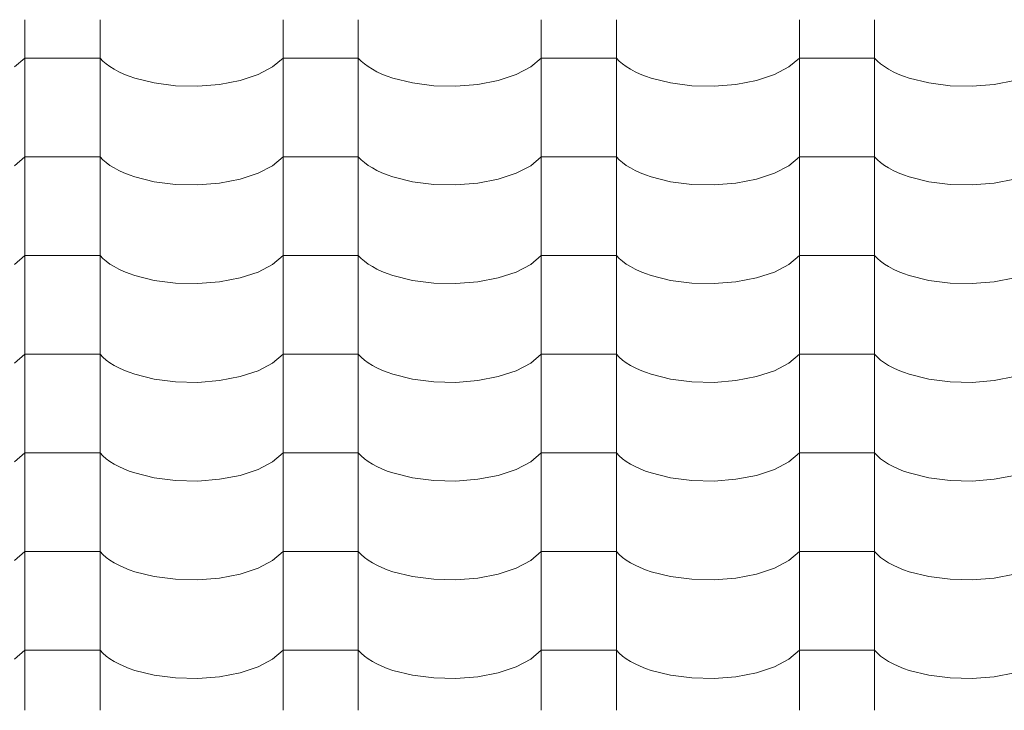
# Model space of a CAD drawing. Header units: millimetres. Extents: x -36478 to 31050, y -14811 to 11827.
# Tile 169 of 217: x -15580 to -14951, y 7904 to 8346. Entities that reach past the tile are written whole.
import ezdxf

# ---------------------------------------------------------------- set-up
doc = ezdxf.new("R2010")
doc.units = ezdxf.units.MM
doc.header["$MEASUREMENT"] = 0
doc.layers.add('Nové_Výplně - Povrchové', color=7, linetype='Continuous')

# ---------------------------------------------------------------- blocks, each defined once
blk = doc.blocks.new('*X13')
at = {"layer": 'Nové_Výplně - Povrchové', "color": 21, "linetype": 'Continuous', "lineweight": 20, "true_color": 0xffaaaa}
for p, q in [((-15576.72, 8345.72), (-15576.72, 8282.84)), ((-15528.69, 8345.72), (-15528.69, 8282.84)), ((-15411.72, 8345.72), (-15411.72, 8282.84)), ((-15363.69, 8345.72), (-15363.69, 8282.84)), ((-15246.72, 8345.72), (-15246.72, 8282.84)), ((-15198.69, 8345.72), (-15198.69, 8282.84)), ((-15081.72, 8345.72), (-15081.72, 8282.84)), ((-15033.69, 8345.72), (-15033.69, 8282.84)), ((-15583.39, 8315.5), (-15576.72, 8321.19)), ((-15552.71, 8321.19), (-15576.72, 8321.19)), ((-15528.69, 8321.19), (-15552.71, 8321.19)), ((-15528.69, 8321.19), (-15526.86, 8319.29)), ((-15418.39, 8315.5), (-15411.72, 8321.19)), ((-15387.71, 8321.19), (-15411.72, 8321.19)), ((-15363.69, 8321.19), (-15387.71, 8321.19)), ((-15363.69, 8321.19), (-15361.86, 8319.29)), ((-15253.39, 8315.5), (-15246.72, 8321.19)), ((-15222.71, 8321.19), (-15246.72, 8321.19)), ((-15198.69, 8321.19), (-15222.71, 8321.19)), ((-15198.69, 8321.19), (-15196.86, 8319.29)), ((-15088.39, 8315.5), (-15081.72, 8321.19)), ((-15057.71, 8321.19), (-15081.72, 8321.19)), ((-15033.69, 8321.19), (-15057.71, 8321.19)), ((-15033.69, 8321.19), (-15031.86, 8319.29)), ((-15526.86, 8319.29), (-15524.74, 8317.46)), ((-15524.74, 8317.46), (-15522.34, 8315.71)), ((-15522.34, 8315.71), (-15519.65, 8314.04)), ((-15519.65, 8314.04), (-15516.71, 8312.46)), ((-15427.7, 8310.63), (-15418.39, 8315.5)), ((-15361.86, 8319.29), (-15359.74, 8317.46)), ((-15359.74, 8317.46), (-15357.34, 8315.71)), ((-15357.34, 8315.71), (-15354.65, 8314.04)), ((-15354.65, 8314.04), (-15351.71, 8312.46)), ((-15262.7, 8310.63), (-15253.39, 8315.5)), ((-15196.86, 8319.29), (-15194.74, 8317.46)), ((-15194.74, 8317.46), (-15192.34, 8315.71)), ((-15192.34, 8315.71), (-15189.65, 8314.04)), ((-15189.65, 8314.04), (-15186.71, 8312.46)), ((-15097.7, 8310.63), (-15088.39, 8315.5)), ((-15031.86, 8319.29), (-15029.74, 8317.46)), ((-15029.74, 8317.46), (-15027.34, 8315.71)), ((-15027.34, 8315.71), (-15024.65, 8314.04)), ((-15024.65, 8314.04), (-15021.71, 8312.46)), ((-15516.71, 8312.46), (-15513.53, 8310.98)), ((-15513.53, 8310.98), (-15510.12, 8309.61)), ((-15510.12, 8309.61), (-15506.5, 8308.36)), ((-15506.5, 8308.36), (-15494.05, 8305.25)), ((-15439.18, 8306.84), (-15427.7, 8310.63)), ((-15351.71, 8312.46), (-15348.53, 8310.98)), ((-15348.53, 8310.98), (-15345.12, 8309.61)), ((-15345.12, 8309.61), (-15341.5, 8308.36)), ((-15341.5, 8308.36), (-15329.05, 8305.25)), ((-15274.18, 8306.84), (-15262.7, 8310.63)), ((-15186.71, 8312.46), (-15183.53, 8310.98)), ((-15183.53, 8310.98), (-15180.12, 8309.61)), ((-15180.12, 8309.61), (-15176.5, 8308.36)), ((-15176.5, 8308.36), (-15164.05, 8305.25)), ((-15109.18, 8306.84), (-15097.7, 8310.63)), ((-15021.71, 8312.46), (-15018.53, 8310.98)), ((-15018.53, 8310.98), (-15015.12, 8309.61)), ((-15015.12, 8309.61), (-15011.5, 8308.36)), ((-15011.5, 8308.36), (-14999.05, 8305.25)), ((-15494.05, 8305.25), (-15480.39, 8303.5)), ((-15480.39, 8303.5), (-15466.21, 8303.18)), ((-15466.21, 8303.18), (-15452.24, 8304.31)), ((-15452.24, 8304.31), (-15439.18, 8306.84)), ((-15329.05, 8305.25), (-15315.39, 8303.5)), ((-15315.39, 8303.5), (-15301.21, 8303.18)), ((-15301.21, 8303.18), (-15287.24, 8304.31)), ((-15287.24, 8304.31), (-15274.18, 8306.84)), ((-15164.05, 8305.25), (-15150.39, 8303.5)), ((-15150.39, 8303.5), (-15136.21, 8303.18)), ((-15136.21, 8303.18), (-15122.24, 8304.31)), ((-15122.24, 8304.31), (-15109.18, 8306.84)), ((-14999.05, 8305.25), (-14985.39, 8303.5)), ((-14985.39, 8303.5), (-14971.21, 8303.18)), ((-14971.21, 8303.18), (-14957.24, 8304.31)), ((-14957.24, 8304.31), (-14944.18, 8306.84)), ((-15576.72, 8282.61), (-15576.72, 8219.74)), ((-15528.69, 8282.61), (-15528.69, 8219.74)), ((-15411.72, 8282.61), (-15411.72, 8219.74)), ((-15363.69, 8282.61), (-15363.69, 8219.74)), ((-15246.72, 8282.61), (-15246.72, 8219.74)), ((-15198.69, 8282.61), (-15198.69, 8219.74)), ((-15081.72, 8282.61), (-15081.72, 8219.74)), ((-15033.69, 8282.61), (-15033.69, 8219.74)), ((-15583.39, 8252.39), (-15576.72, 8258.08)), ((-15552.71, 8258.08), (-15576.72, 8258.08)), ((-15528.69, 8258.08), (-15552.71, 8258.08)), ((-15528.69, 8258.08), (-15526.86, 8256.19)), ((-15418.39, 8252.39), (-15411.72, 8258.08)), ((-15387.71, 8258.08), (-15411.72, 8258.08)), ((-15363.69, 8258.08), (-15387.71, 8258.08)), ((-15363.69, 8258.08), (-15361.86, 8256.19)), ((-15253.39, 8252.39), (-15246.72, 8258.08)), ((-15222.71, 8258.08), (-15246.72, 8258.08)), ((-15198.69, 8258.08), (-15222.71, 8258.08)), ((-15198.69, 8258.08), (-15196.86, 8256.19)), ((-15088.39, 8252.39), (-15081.72, 8258.08)), ((-15057.71, 8258.08), (-15081.72, 8258.08)), ((-15033.69, 8258.08), (-15057.71, 8258.08)), ((-15033.69, 8258.08), (-15031.86, 8256.19)), ((-15526.86, 8256.19), (-15524.74, 8254.36)), ((-15524.74, 8254.36), (-15522.34, 8252.6)), ((-15522.34, 8252.6), (-15519.65, 8250.93)), ((-15519.65, 8250.93), (-15516.71, 8249.35)), ((-15427.7, 8247.53), (-15418.39, 8252.39)), ((-15361.86, 8256.19), (-15359.74, 8254.36)), ((-15359.74, 8254.36), (-15357.34, 8252.6)), ((-15357.34, 8252.6), (-15354.65, 8250.93)), ((-15354.65, 8250.93), (-15351.71, 8249.35)), ((-15262.7, 8247.53), (-15253.39, 8252.39)), ((-15196.86, 8256.19), (-15194.74, 8254.36)), ((-15194.74, 8254.36), (-15192.34, 8252.6)), ((-15192.34, 8252.6), (-15189.65, 8250.93)), ((-15189.65, 8250.93), (-15186.71, 8249.35)), ((-15097.7, 8247.53), (-15088.39, 8252.39)), ((-15031.86, 8256.19), (-15029.74, 8254.36)), ((-15029.74, 8254.36), (-15027.34, 8252.6)), ((-15027.34, 8252.6), (-15024.65, 8250.93)), ((-15024.65, 8250.93), (-15021.71, 8249.35)), ((-15516.71, 8249.35), (-15513.53, 8247.88)), ((-15513.53, 8247.88), (-15510.12, 8246.51)), ((-15510.12, 8246.51), (-15506.5, 8245.25)), ((-15506.5, 8245.25), (-15494.05, 8242.15)), ((-15439.18, 8243.73), (-15427.7, 8247.53)), ((-15351.71, 8249.35), (-15348.53, 8247.88)), ((-15348.53, 8247.88), (-15345.12, 8246.51)), ((-15345.12, 8246.51), (-15341.5, 8245.25)), ((-15341.5, 8245.25), (-15329.05, 8242.15)), ((-15274.18, 8243.73), (-15262.7, 8247.53)), ((-15186.71, 8249.35), (-15183.53, 8247.88)), ((-15183.53, 8247.88), (-15180.12, 8246.51)), ((-15180.12, 8246.51), (-15176.5, 8245.25)), ((-15176.5, 8245.25), (-15164.05, 8242.15)), ((-15109.18, 8243.73), (-15097.7, 8247.53)), ((-15021.71, 8249.35), (-15018.53, 8247.88)), ((-15018.53, 8247.88), (-15015.12, 8246.51)), ((-15015.12, 8246.51), (-15011.5, 8245.25)), ((-15011.5, 8245.25), (-14999.05, 8242.15)), ((-15494.05, 8242.15), (-15480.39, 8240.39)), ((-15480.39, 8240.39), (-15466.21, 8240.07)), ((-15466.21, 8240.07), (-15452.24, 8241.21)), ((-15452.24, 8241.21), (-15439.18, 8243.73)), ((-15329.05, 8242.15), (-15315.39, 8240.39)), ((-15315.39, 8240.39), (-15301.21, 8240.07)), ((-15301.21, 8240.07), (-15287.24, 8241.21)), ((-15287.24, 8241.21), (-15274.18, 8243.73)), ((-15164.05, 8242.15), (-15150.39, 8240.39)), ((-15150.39, 8240.39), (-15136.21, 8240.07)), ((-15136.21, 8240.07), (-15122.24, 8241.21)), ((-15122.24, 8241.21), (-15109.18, 8243.73)), ((-14999.05, 8242.15), (-14985.39, 8240.39)), ((-14985.39, 8240.39), (-14971.21, 8240.07)), ((-14971.21, 8240.07), (-14957.24, 8241.21)), ((-14957.24, 8241.21), (-14944.18, 8243.73)), ((-15576.72, 8219.51), (-15576.72, 8156.63)), ((-15528.69, 8219.51), (-15528.69, 8156.63)), ((-15411.72, 8219.51), (-15411.72, 8156.63)), ((-15363.69, 8219.51), (-15363.69, 8156.63)), ((-15246.72, 8219.51), (-15246.72, 8156.63)), ((-15198.69, 8219.51), (-15198.69, 8156.63)), ((-15081.72, 8219.51), (-15081.72, 8156.63)), ((-15033.69, 8219.51), (-15033.69, 8156.63)), ((-15583.39, 8189.29), (-15576.72, 8194.98)), ((-15552.71, 8194.98), (-15576.72, 8194.98)), ((-15528.69, 8194.98), (-15552.71, 8194.98)), ((-15528.69, 8194.98), (-15526.86, 8193.08)), ((-15418.39, 8189.29), (-15411.72, 8194.98)), ((-15387.71, 8194.98), (-15411.72, 8194.98)), ((-15363.69, 8194.98), (-15387.71, 8194.98)), ((-15363.69, 8194.98), (-15361.86, 8193.08)), ((-15253.39, 8189.29), (-15246.72, 8194.98)), ((-15222.71, 8194.98), (-15246.72, 8194.98)), ((-15198.69, 8194.98), (-15222.71, 8194.98)), ((-15198.69, 8194.98), (-15196.86, 8193.08)), ((-15088.39, 8189.29), (-15081.72, 8194.98)), ((-15057.71, 8194.98), (-15081.72, 8194.98)), ((-15033.69, 8194.98), (-15057.71, 8194.98)), ((-15033.69, 8194.98), (-15031.86, 8193.08)), ((-15526.86, 8193.08), (-15524.74, 8191.25)), ((-15524.74, 8191.25), (-15522.34, 8189.5)), ((-15522.34, 8189.5), (-15519.65, 8187.83)), ((-15427.7, 8184.42), (-15418.39, 8189.29)), ((-15361.86, 8193.08), (-15359.74, 8191.25)), ((-15359.74, 8191.25), (-15357.34, 8189.5)), ((-15357.34, 8189.5), (-15354.65, 8187.83)), ((-15262.7, 8184.42), (-15253.39, 8189.29)), ((-15196.86, 8193.08), (-15194.74, 8191.25)), ((-15194.74, 8191.25), (-15192.34, 8189.5)), ((-15192.34, 8189.5), (-15189.65, 8187.83)), ((-15097.7, 8184.42), (-15088.39, 8189.29)), ((-15031.86, 8193.08), (-15029.74, 8191.25)), ((-15029.74, 8191.25), (-15027.34, 8189.5)), ((-15027.34, 8189.5), (-15024.65, 8187.83)), ((-15519.65, 8187.83), (-15516.71, 8186.25)), ((-15516.71, 8186.25), (-15513.53, 8184.77)), ((-15513.53, 8184.77), (-15510.12, 8183.4)), ((-15510.12, 8183.4), (-15506.5, 8182.15)), ((-15506.5, 8182.15), (-15494.05, 8179.04)), ((-15439.18, 8180.63), (-15427.7, 8184.42)), ((-15354.65, 8187.83), (-15351.71, 8186.25)), ((-15351.71, 8186.25), (-15348.53, 8184.77)), ((-15348.53, 8184.77), (-15345.12, 8183.4)), ((-15345.12, 8183.4), (-15341.5, 8182.15)), ((-15341.5, 8182.15), (-15329.05, 8179.04)), ((-15274.18, 8180.63), (-15262.7, 8184.42)), ((-15189.65, 8187.83), (-15186.71, 8186.25)), ((-15186.71, 8186.25), (-15183.53, 8184.77)), ((-15183.53, 8184.77), (-15180.12, 8183.4)), ((-15180.12, 8183.4), (-15176.5, 8182.15)), ((-15176.5, 8182.15), (-15164.05, 8179.04)), ((-15109.18, 8180.63), (-15097.7, 8184.42)), ((-15024.65, 8187.83), (-15021.71, 8186.25)), ((-15021.71, 8186.25), (-15018.53, 8184.77)), ((-15018.53, 8184.77), (-15015.12, 8183.4)), ((-15015.12, 8183.4), (-15011.5, 8182.15)), ((-15011.5, 8182.15), (-14999.05, 8179.04)), ((-15494.05, 8179.04), (-15480.39, 8177.29)), ((-15480.39, 8177.29), (-15466.21, 8176.97)), ((-15466.21, 8176.97), (-15452.24, 8178.1)), ((-15452.24, 8178.1), (-15439.18, 8180.63)), ((-15329.05, 8179.04), (-15315.39, 8177.29)), ((-15315.39, 8177.29), (-15301.21, 8176.97)), ((-15301.21, 8176.97), (-15287.24, 8178.1)), ((-15287.24, 8178.1), (-15274.18, 8180.63)), ((-15164.05, 8179.04), (-15150.39, 8177.29)), ((-15150.39, 8177.29), (-15136.21, 8176.97)), ((-15136.21, 8176.97), (-15122.24, 8178.1)), ((-15122.24, 8178.1), (-15109.18, 8180.63)), ((-14999.05, 8179.04), (-14985.39, 8177.29)), ((-14985.39, 8177.29), (-14971.21, 8176.97)), ((-14971.21, 8176.97), (-14957.24, 8178.1)), ((-14957.24, 8178.1), (-14944.18, 8180.63)), ((-15576.72, 8156.41), (-15576.72, 8093.53)), ((-15528.69, 8156.41), (-15528.69, 8093.53)), ((-15411.72, 8156.41), (-15411.72, 8093.53)), ((-15363.69, 8156.41), (-15363.69, 8093.53)), ((-15246.72, 8156.41), (-15246.72, 8093.53)), ((-15198.69, 8156.41), (-15198.69, 8093.53)), ((-15081.72, 8156.41), (-15081.72, 8093.53)), ((-15033.69, 8156.41), (-15033.69, 8093.53)), ((-15583.39, 8126.18), (-15576.72, 8131.87)), ((-15552.71, 8131.87), (-15576.72, 8131.87)), ((-15528.69, 8131.87), (-15552.71, 8131.87)), ((-15528.69, 8131.87), (-15526.86, 8129.98)), ((-15418.39, 8126.18), (-15411.72, 8131.87)), ((-15387.71, 8131.87), (-15411.72, 8131.87)), ((-15363.69, 8131.87), (-15387.71, 8131.87)), ((-15363.69, 8131.87), (-15361.86, 8129.98)), ((-15253.39, 8126.18), (-15246.72, 8131.87)), ((-15222.71, 8131.87), (-15246.72, 8131.87)), ((-15198.69, 8131.87), (-15222.71, 8131.87)), ((-15198.69, 8131.87), (-15196.86, 8129.98)), ((-15088.39, 8126.18), (-15081.72, 8131.87)), ((-15057.71, 8131.87), (-15081.72, 8131.87)), ((-15033.69, 8131.87), (-15057.71, 8131.87)), ((-15033.69, 8131.87), (-15031.86, 8129.98)), ((-15526.86, 8129.98), (-15524.74, 8128.15)), ((-15524.74, 8128.15), (-15522.34, 8126.39)), ((-15522.34, 8126.39), (-15519.65, 8124.72)), ((-15427.7, 8121.32), (-15418.39, 8126.18)), ((-15361.86, 8129.98), (-15359.74, 8128.15)), ((-15359.74, 8128.15), (-15357.34, 8126.39)), ((-15357.34, 8126.39), (-15354.65, 8124.72)), ((-15262.7, 8121.32), (-15253.39, 8126.18)), ((-15196.86, 8129.98), (-15194.74, 8128.15)), ((-15194.74, 8128.15), (-15192.34, 8126.39)), ((-15192.34, 8126.39), (-15189.65, 8124.72)), ((-15097.7, 8121.32), (-15088.39, 8126.18)), ((-15031.86, 8129.98), (-15029.74, 8128.15)), ((-15029.74, 8128.15), (-15027.34, 8126.39)), ((-15027.34, 8126.39), (-15024.65, 8124.72)), ((-15519.65, 8124.72), (-15516.71, 8123.14)), ((-15516.71, 8123.14), (-15513.53, 8121.67)), ((-15513.53, 8121.67), (-15510.12, 8120.3)), ((-15510.12, 8120.3), (-15506.5, 8119.04)), ((-15506.5, 8119.04), (-15494.05, 8115.94)), ((-15439.18, 8117.53), (-15427.7, 8121.32)), ((-15354.65, 8124.72), (-15351.71, 8123.14)), ((-15351.71, 8123.14), (-15348.53, 8121.67)), ((-15348.53, 8121.67), (-15345.12, 8120.3)), ((-15345.12, 8120.3), (-15341.5, 8119.04)), ((-15341.5, 8119.04), (-15329.05, 8115.94)), ((-15274.18, 8117.53), (-15262.7, 8121.32)), ((-15189.65, 8124.72), (-15186.71, 8123.14)), ((-15186.71, 8123.14), (-15183.53, 8121.67)), ((-15183.53, 8121.67), (-15180.12, 8120.3)), ((-15180.12, 8120.3), (-15176.5, 8119.04)), ((-15176.5, 8119.04), (-15164.05, 8115.94)), ((-15109.18, 8117.53), (-15097.7, 8121.32)), ((-15024.65, 8124.72), (-15021.71, 8123.14)), ((-15021.71, 8123.14), (-15018.53, 8121.67)), ((-15018.53, 8121.67), (-15015.12, 8120.3)), ((-15015.12, 8120.3), (-15011.5, 8119.04)), ((-15011.5, 8119.04), (-14999.05, 8115.94)), ((-15494.05, 8115.94), (-15480.39, 8114.18)), ((-15480.39, 8114.18), (-15466.21, 8113.86)), ((-15466.21, 8113.86), (-15452.24, 8115)), ((-15452.24, 8115), (-15439.18, 8117.53)), ((-15329.05, 8115.94), (-15315.39, 8114.18)), ((-15315.39, 8114.18), (-15301.21, 8113.86)), ((-15301.21, 8113.86), (-15287.24, 8115)), ((-15287.24, 8115), (-15274.18, 8117.53)), ((-15164.05, 8115.94), (-15150.39, 8114.18)), ((-15150.39, 8114.18), (-15136.21, 8113.86)), ((-15136.21, 8113.86), (-15122.24, 8115)), ((-15122.24, 8115), (-15109.18, 8117.53)), ((-14999.05, 8115.94), (-14985.39, 8114.18)), ((-14985.39, 8114.18), (-14971.21, 8113.86)), ((-14971.21, 8113.86), (-14957.24, 8115)), ((-14957.24, 8115), (-14944.18, 8117.53)), ((-15576.72, 8093.3), (-15576.72, 8030.42)), ((-15528.69, 8093.3), (-15528.69, 8030.42)), ((-15411.72, 8093.3), (-15411.72, 8030.42)), ((-15363.69, 8093.3), (-15363.69, 8030.42)), ((-15246.72, 8093.3), (-15246.72, 8030.42)), ((-15198.69, 8093.3), (-15198.69, 8030.42)), ((-15081.72, 8093.3), (-15081.72, 8030.42)), ((-15033.69, 8093.3), (-15033.69, 8030.42)), ((-15583.39, 8063.08), (-15576.72, 8068.77)), ((-15552.71, 8068.77), (-15576.72, 8068.77)), ((-15528.69, 8068.77), (-15552.71, 8068.77)), ((-15528.69, 8068.77), (-15526.86, 8066.87)), ((-15418.39, 8063.08), (-15411.72, 8068.77)), ((-15387.71, 8068.77), (-15411.72, 8068.77)), ((-15363.69, 8068.77), (-15387.71, 8068.77)), ((-15363.69, 8068.77), (-15361.86, 8066.87)), ((-15253.39, 8063.08), (-15246.72, 8068.77)), ((-15222.71, 8068.77), (-15246.72, 8068.77)), ((-15198.69, 8068.77), (-15222.71, 8068.77)), ((-15198.69, 8068.77), (-15196.86, 8066.87)), ((-15088.39, 8063.08), (-15081.72, 8068.77)), ((-15057.71, 8068.77), (-15081.72, 8068.77)), ((-15033.69, 8068.77), (-15057.71, 8068.77)), ((-15033.69, 8068.77), (-15031.86, 8066.87)), ((-15526.86, 8066.87), (-15524.74, 8065.04)), ((-15524.74, 8065.04), (-15522.34, 8063.29)), ((-15522.34, 8063.29), (-15519.65, 8061.62)), ((-15427.7, 8058.21), (-15418.39, 8063.08)), ((-15361.86, 8066.87), (-15359.74, 8065.04)), ((-15359.74, 8065.04), (-15357.34, 8063.29)), ((-15357.34, 8063.29), (-15354.65, 8061.62)), ((-15262.7, 8058.21), (-15253.39, 8063.08)), ((-15196.86, 8066.87), (-15194.74, 8065.04)), ((-15194.74, 8065.04), (-15192.34, 8063.29)), ((-15192.34, 8063.29), (-15189.65, 8061.62)), ((-15097.7, 8058.21), (-15088.39, 8063.08)), ((-15031.86, 8066.87), (-15029.74, 8065.04)), ((-15029.74, 8065.04), (-15027.34, 8063.29)), ((-15027.34, 8063.29), (-15024.65, 8061.62)), ((-15519.65, 8061.62), (-15516.71, 8060.04)), ((-15516.71, 8060.04), (-15513.53, 8058.56)), ((-15513.53, 8058.56), (-15510.12, 8057.19)), ((-15510.12, 8057.19), (-15506.5, 8055.94)), ((-15506.5, 8055.94), (-15494.05, 8052.84)), ((-15439.18, 8054.42), (-15427.7, 8058.21)), ((-15354.65, 8061.62), (-15351.71, 8060.04)), ((-15351.71, 8060.04), (-15348.53, 8058.56)), ((-15348.53, 8058.56), (-15345.12, 8057.19)), ((-15345.12, 8057.19), (-15341.5, 8055.94)), ((-15341.5, 8055.94), (-15329.05, 8052.84)), ((-15274.18, 8054.42), (-15262.7, 8058.21)), ((-15189.65, 8061.62), (-15186.71, 8060.04)), ((-15186.71, 8060.04), (-15183.53, 8058.56)), ((-15183.53, 8058.56), (-15180.12, 8057.19)), ((-15180.12, 8057.19), (-15176.5, 8055.94)), ((-15176.5, 8055.94), (-15164.05, 8052.84)), ((-15109.18, 8054.42), (-15097.7, 8058.21)), ((-15024.65, 8061.62), (-15021.71, 8060.04)), ((-15021.71, 8060.04), (-15018.53, 8058.56)), ((-15018.53, 8058.56), (-15015.12, 8057.19)), ((-15015.12, 8057.19), (-15011.5, 8055.94)), ((-15011.5, 8055.94), (-14999.05, 8052.84)), ((-15494.05, 8052.84), (-15480.39, 8051.08)), ((-15480.39, 8051.08), (-15466.21, 8050.76)), ((-15466.21, 8050.76), (-15452.24, 8051.89)), ((-15452.24, 8051.89), (-15439.18, 8054.42)), ((-15329.05, 8052.84), (-15315.39, 8051.08)), ((-15315.39, 8051.08), (-15301.21, 8050.76)), ((-15301.21, 8050.76), (-15287.24, 8051.89)), ((-15287.24, 8051.89), (-15274.18, 8054.42)), ((-15164.05, 8052.84), (-15150.39, 8051.08)), ((-15150.39, 8051.08), (-15136.21, 8050.76)), ((-15136.21, 8050.76), (-15122.24, 8051.89)), ((-15122.24, 8051.89), (-15109.18, 8054.42)), ((-14999.05, 8052.84), (-14985.39, 8051.08)), ((-14985.39, 8051.08), (-14971.21, 8050.76)), ((-14971.21, 8050.76), (-14957.24, 8051.89)), ((-14957.24, 8051.89), (-14944.18, 8054.42)), ((-15576.72, 8030.2), (-15576.72, 7967.32)), ((-15528.69, 8030.2), (-15528.69, 7967.32)), ((-15411.72, 8030.2), (-15411.72, 7967.32)), ((-15363.69, 8030.2), (-15363.69, 7967.32)), ((-15246.72, 8030.2), (-15246.72, 7967.32)), ((-15198.69, 8030.2), (-15198.69, 7967.32)), ((-15081.72, 8030.2), (-15081.72, 7967.32)), ((-15033.69, 8030.2), (-15033.69, 7967.32)), ((-15583.39, 7999.97), (-15576.72, 8005.66)), ((-15552.71, 8005.66), (-15576.72, 8005.66)), ((-15528.69, 8005.66), (-15552.71, 8005.66)), ((-15528.69, 8005.66), (-15526.86, 8003.77)), ((-15418.39, 7999.97), (-15411.72, 8005.66)), ((-15387.71, 8005.66), (-15411.72, 8005.66)), ((-15363.69, 8005.66), (-15387.71, 8005.66)), ((-15363.69, 8005.66), (-15361.86, 8003.77)), ((-15253.39, 7999.97), (-15246.72, 8005.66)), ((-15222.71, 8005.66), (-15246.72, 8005.66)), ((-15198.69, 8005.66), (-15222.71, 8005.66)), ((-15198.69, 8005.66), (-15196.86, 8003.77)), ((-15088.39, 7999.97), (-15081.72, 8005.66)), ((-15057.71, 8005.66), (-15081.72, 8005.66)), ((-15033.69, 8005.66), (-15057.71, 8005.66)), ((-15033.69, 8005.66), (-15031.86, 8003.77)), ((-15526.86, 8003.77), (-15524.74, 8001.94)), ((-15524.74, 8001.94), (-15522.34, 8000.18)), ((-15522.34, 8000.18), (-15519.65, 7998.51)), ((-15427.7, 7995.11), (-15418.39, 7999.97)), ((-15361.86, 8003.77), (-15359.74, 8001.94)), ((-15359.74, 8001.94), (-15357.34, 8000.18)), ((-15357.34, 8000.18), (-15354.65, 7998.51)), ((-15262.7, 7995.11), (-15253.39, 7999.97)), ((-15196.86, 8003.77), (-15194.74, 8001.94)), ((-15194.74, 8001.94), (-15192.34, 8000.18)), ((-15192.34, 8000.18), (-15189.65, 7998.51)), ((-15097.7, 7995.11), (-15088.39, 7999.97)), ((-15031.86, 8003.77), (-15029.74, 8001.94)), ((-15029.74, 8001.94), (-15027.34, 8000.18)), ((-15027.34, 8000.18), (-15024.65, 7998.51)), ((-15519.65, 7998.51), (-15516.71, 7996.93)), ((-15516.71, 7996.93), (-15513.53, 7995.46)), ((-15513.53, 7995.46), (-15510.12, 7994.09)), ((-15510.12, 7994.09), (-15506.5, 7992.83)), ((-15506.5, 7992.83), (-15494.05, 7989.73)), ((-15439.18, 7991.32), (-15427.7, 7995.11)), ((-15354.65, 7998.51), (-15351.71, 7996.93)), ((-15351.71, 7996.93), (-15348.53, 7995.46)), ((-15348.53, 7995.46), (-15345.12, 7994.09)), ((-15345.12, 7994.09), (-15341.5, 7992.83)), ((-15341.5, 7992.83), (-15329.05, 7989.73)), ((-15274.18, 7991.32), (-15262.7, 7995.11)), ((-15189.65, 7998.51), (-15186.71, 7996.93)), ((-15186.71, 7996.93), (-15183.53, 7995.46)), ((-15183.53, 7995.46), (-15180.12, 7994.09)), ((-15180.12, 7994.09), (-15176.5, 7992.83)), ((-15176.5, 7992.83), (-15164.05, 7989.73)), ((-15109.18, 7991.32), (-15097.7, 7995.11)), ((-15024.65, 7998.51), (-15021.71, 7996.93)), ((-15021.71, 7996.93), (-15018.53, 7995.46)), ((-15018.53, 7995.46), (-15015.12, 7994.09)), ((-15015.12, 7994.09), (-15011.5, 7992.83)), ((-15011.5, 7992.83), (-14999.05, 7989.73)), ((-15494.05, 7989.73), (-15480.39, 7987.98)), ((-15480.39, 7987.98), (-15466.21, 7987.66)), ((-15466.21, 7987.66), (-15452.24, 7988.79)), ((-15452.24, 7988.79), (-15439.18, 7991.32)), ((-15329.05, 7989.73), (-15315.39, 7987.98)), ((-15315.39, 7987.98), (-15301.21, 7987.66)), ((-15301.21, 7987.66), (-15287.24, 7988.79)), ((-15287.24, 7988.79), (-15274.18, 7991.32)), ((-15164.05, 7989.73), (-15150.39, 7987.98)), ((-15150.39, 7987.98), (-15136.21, 7987.66)), ((-15136.21, 7987.66), (-15122.24, 7988.79)), ((-15122.24, 7988.79), (-15109.18, 7991.32)), ((-14999.05, 7989.73), (-14985.39, 7987.98)), ((-14985.39, 7987.98), (-14971.21, 7987.66)), ((-14971.21, 7987.66), (-14957.24, 7988.79)), ((-14957.24, 7988.79), (-14944.18, 7991.32)), ((-15576.72, 7967.09), (-15576.72, 7904.21)), ((-15528.69, 7967.09), (-15528.69, 7904.21)), ((-15411.72, 7967.09), (-15411.72, 7904.21)), ((-15363.69, 7967.09), (-15363.69, 7904.21)), ((-15246.72, 7967.09), (-15246.72, 7904.21)), ((-15198.69, 7967.09), (-15198.69, 7904.21)), ((-15081.72, 7967.09), (-15081.72, 7904.21)), ((-15033.69, 7967.09), (-15033.69, 7904.21)), ((-15583.39, 7936.87), (-15576.72, 7942.56)), ((-15552.71, 7942.56), (-15576.72, 7942.56)), ((-15528.69, 7942.56), (-15552.71, 7942.56)), ((-15528.69, 7942.56), (-15526.86, 7940.67)), ((-15418.39, 7936.87), (-15411.72, 7942.56)), ((-15387.71, 7942.56), (-15411.72, 7942.56)), ((-15363.69, 7942.56), (-15387.71, 7942.56)), ((-15363.69, 7942.56), (-15361.86, 7940.67)), ((-15253.39, 7936.87), (-15246.72, 7942.56)), ((-15222.71, 7942.56), (-15246.72, 7942.56)), ((-15198.69, 7942.56), (-15222.71, 7942.56)), ((-15198.69, 7942.56), (-15196.86, 7940.67)), ((-15088.39, 7936.87), (-15081.72, 7942.56)), ((-15057.71, 7942.56), (-15081.72, 7942.56)), ((-15033.69, 7942.56), (-15057.71, 7942.56)), ((-15033.69, 7942.56), (-15031.86, 7940.67)), ((-15526.86, 7940.67), (-15524.74, 7938.84)), ((-15524.74, 7938.84), (-15522.34, 7937.08)), ((-15522.34, 7937.08), (-15519.65, 7935.41)), ((-15427.7, 7932), (-15418.39, 7936.87)), ((-15361.86, 7940.67), (-15359.74, 7938.84)), ((-15359.74, 7938.84), (-15357.34, 7937.08)), ((-15357.34, 7937.08), (-15354.65, 7935.41)), ((-15262.7, 7932), (-15253.39, 7936.87)), ((-15196.86, 7940.67), (-15194.74, 7938.84)), ((-15194.74, 7938.84), (-15192.34, 7937.08)), ((-15192.34, 7937.08), (-15189.65, 7935.41)), ((-15097.7, 7932), (-15088.39, 7936.87)), ((-15031.86, 7940.67), (-15029.74, 7938.84)), ((-15029.74, 7938.84), (-15027.34, 7937.08)), ((-15027.34, 7937.08), (-15024.65, 7935.41)), ((-15519.65, 7935.41), (-15516.71, 7933.83)), ((-15516.71, 7933.83), (-15513.53, 7932.35)), ((-15513.53, 7932.35), (-15510.12, 7930.98)), ((-15510.12, 7930.98), (-15506.5, 7929.73)), ((-15439.18, 7928.21), (-15427.7, 7932)), ((-15354.65, 7935.41), (-15351.71, 7933.83)), ((-15351.71, 7933.83), (-15348.53, 7932.35)), ((-15348.53, 7932.35), (-15345.12, 7930.98)), ((-15345.12, 7930.98), (-15341.5, 7929.73)), ((-15274.18, 7928.21), (-15262.7, 7932)), ((-15189.65, 7935.41), (-15186.71, 7933.83)), ((-15186.71, 7933.83), (-15183.53, 7932.35)), ((-15183.53, 7932.35), (-15180.12, 7930.98)), ((-15180.12, 7930.98), (-15176.5, 7929.73)), ((-15109.18, 7928.21), (-15097.7, 7932)), ((-15024.65, 7935.41), (-15021.71, 7933.83)), ((-15021.71, 7933.83), (-15018.53, 7932.35)), ((-15018.53, 7932.35), (-15015.12, 7930.98)), ((-15015.12, 7930.98), (-15011.5, 7929.73)), ((-15506.5, 7929.73), (-15494.05, 7926.63)), ((-15494.05, 7926.63), (-15480.39, 7924.87)), ((-15480.39, 7924.87), (-15466.21, 7924.55)), ((-15466.21, 7924.55), (-15452.24, 7925.68)), ((-15452.24, 7925.68), (-15439.18, 7928.21)), ((-15341.5, 7929.73), (-15329.05, 7926.63)), ((-15329.05, 7926.63), (-15315.39, 7924.87)), ((-15315.39, 7924.87), (-15301.21, 7924.55)), ((-15301.21, 7924.55), (-15287.24, 7925.68)), ((-15287.24, 7925.68), (-15274.18, 7928.21)), ((-15176.5, 7929.73), (-15164.05, 7926.63)), ((-15164.05, 7926.63), (-15150.39, 7924.87)), ((-15150.39, 7924.87), (-15136.21, 7924.55)), ((-15136.21, 7924.55), (-15122.24, 7925.68)), ((-15122.24, 7925.68), (-15109.18, 7928.21)), ((-15011.5, 7929.73), (-14999.05, 7926.63)), ((-14999.05, 7926.63), (-14985.39, 7924.87)), ((-14985.39, 7924.87), (-14971.21, 7924.55)), ((-14971.21, 7924.55), (-14957.24, 7925.68)), ((-14957.24, 7925.68), (-14944.18, 7928.21))]:
    blk.add_line(p, q, dxfattribs=at)
blk = doc.blocks.new('výplň_6_1', base_point=(0, 0))
at = {"layer": 'Nové_Výplně - Povrchové', "color": 21, "linetype": 'Continuous', "lineweight": 20, "true_color": 0xffaaaa}
blk.add_blockref('*X13', (0, 0), dxfattribs=at)

msp = doc.modelspace()

# ---------------------------------------------------------------- block references
at = {"layer": 'Nové_Výplně - Povrchové', "color": 21, "linetype": 'Continuous', "lineweight": 20, "true_color": 0xffaaaa}
msp.add_blockref('výplň_6_1', (0, 0), dxfattribs=at)

doc.saveas('drawing.dxf')
